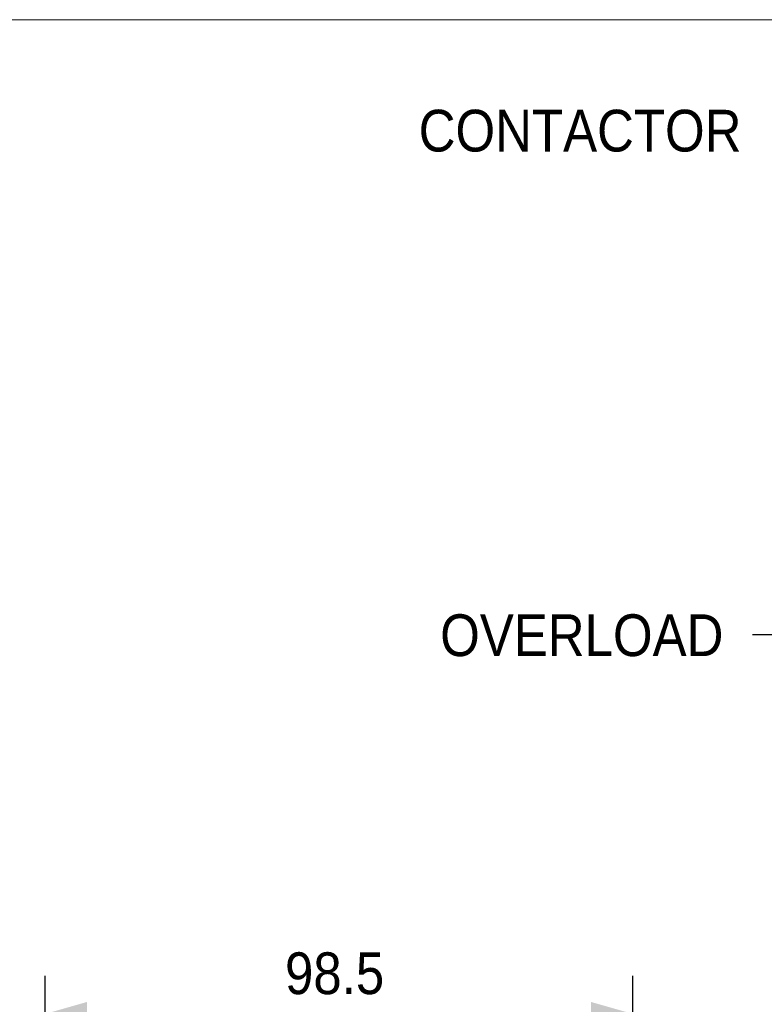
# Model space of a CAD drawing. Header units: millimetres. Extents: x 0 to 432, y 0 to 279.
# Tile 29 of 33: x 303 to 365, y 197 to 279. Entities that reach past the tile are written whole.
import ezdxf

# ---------------------------------------------------------------- set-up
doc = ezdxf.new("R2010")
doc.units = ezdxf.units.MM
doc.linetypes.add('SLD-Solid', pattern=[0])
doc.layers.add('DIMENSIONS', color=140, linetype='SLD-Solid', lineweight=25)
doc.layers.add('TEXT', color=140, linetype='SLD-Solid', lineweight=25)
doc.layers.add('SLD-DEFPOINTS', color=7, linetype='Continuous')
doc.styles.add('SLDTEXTSTYLE0', font='GOTHIC.TTF', dxfattribs={"width": 0.913})
doc.styles.get("Standard").update_dxf_attribs({"font": 'GOTHIC.TTF'})
doc.dimstyles.new('SLDDIMSTYLE3', dxfattribs={"dimtxt": 3.5, "dimasz": 3.5, "dimexe": 0, "dimexo": 0.0625, "dimgap": 0.875, "dimtad": 0, "dimtih": 1, "dimtoh": 1, "dimdec": 1, "dimlfac": 2, "dimrnd": 1e-09, "dimzin": 12, "dimdsep": 46, "dimtxsty": 'SLDTEXTSTYLE0', "dimsah": 1, "dimcen": 0.09, "dimadec": 0, "dimazin": 3, "dimtfac": 1, "dimtdec": 1, "dimtofl": 0, "dimtmove": 0, "dimatfit": 3, "dimfxl": 0, "dimfrac": 2, "dimtolj": 1, "dimtzin": 12, "dimarcsym": 0})
doc.dimstyles.new('SLDDIMSTYLE4', dxfattribs={"dimtxt": 0.18, "dimasz": 3.5, "dimexe": 0, "dimexo": 0.0625, "dimgap": 0, "dimtad": 0, "dimtih": 1, "dimtoh": 1, "dimdec": 0, "dimrnd": 1e-09, "dimzin": 0, "dimdsep": 46, "dimtxsty": 'Standard', "dimsah": 1, "dimcen": 0.09, "dimadec": 0, "dimazin": 0, "dimtfac": 3.5, "dimtdec": 0, "dimtofl": 0, "dimtmove": 0, "dimatfit": 3, "dimfxl": 0, "dimfrac": 2, "dimtolj": 1, "dimtzin": 0, "dimarcsym": 0})

# ---------------------------------------------------------------- blocks, each defined once
blk = doc.blocks.new('Block2')
at = {"color": 7, "linetype": 'SLD-Solid', "lineweight": 18}
blk.add_line((0, 279.4), (431.8, 279.4), dxfattribs=at)
blk = doc.blocks.new('_D_10')
at = {"layer": 'DIMENSIONS'}
for p, q in [((304.798, 185.238), (304.798, 199.243)), ((354.048, 175.534), (354.048, 199.243)), ((304.798, 196.068), (320.761, 196.068)), ((324.897, 196.041), (323.831, 196.041)), ((323.831, 196.041), (323.831, 190.485)), ((333.949, 196.041), (335.015, 196.041)), ((335.015, 196.041), (335.015, 190.485)), ((354.048, 196.068), (338.085, 196.068)), ((323.831, 190.485), (324.897, 190.485)), ((335.015, 190.485), (333.949, 190.485))]:
    blk.add_line(p, q, dxfattribs=at)
for points in [[(304.798, 196.068), (308.298, 195.068), (308.298, 197.068)], [(354.048, 196.068), (350.548, 197.068), (350.548, 195.068)]]:
    blk.add_solid(points, dxfattribs=at)
at = {"layer": 'DIMENSIONS', "char_height": 3.5, "attachment_point": 1, "style": 'SLDTEXTSTYLE0'}
for s, insert in [('98.5', (324.897, 201.223)), ('3.88', (324.897, 194.956))]:
    blk.add_mtext(s, dxfattribs=dict(at, insert=insert))

msp = doc.modelspace()

# ---------------------------------------------------------------- linework, layer by layer
at = {"color": 7, "linetype": 'SLD-Solid', "lineweight": 18}
msp.add_line((0, 279.4), (431.8, 279.4), dxfattribs=at)

# ---------------------------------------------------------------- block references
at = {"layer": 'SLD-DEFPOINTS'}
msp.add_blockref('Block2', (0, 0), dxfattribs=at)

# ---------------------------------------------------------------- texts
at = {"layer": 'TEXT', "char_height": 3.5, "attachment_point": 1, "style": 'SLDTEXTSTYLE0'}
for s, insert in [('CONTACTOR', (336.105, 271.849)), ('OVERLOAD', (337.908, 229.557))]:
    msp.add_mtext(s, dxfattribs=dict(at, insert=insert))

# ---------------------------------------------------------------- dimensions: what is measured, and where the dimension line sits
at = {"layer": 'DIMENSIONS'}
dim = msp.add_linear_dim(base=(354.048, 196.068), p1=(304.798, 183.968), p2=(354.048, 174.264), dimstyle='SLDDIMSTYLE3', dxfattribs=at)
dim.commit()
dim.dimension.update_dxf_attribs({"geometry": '_D_10', "text_midpoint": (329.423, 196.068), "dimtype": 160})

# ---------------------------------------------------------------- leaders
at = {"layer": 'TEXT'}
msp.add_leader([(382.695, 216.623), (370.453, 227.836), (364.103, 227.836)], dimstyle='SLDDIMSTYLE4', dxfattribs=at)

doc.saveas('drawing.dxf')
